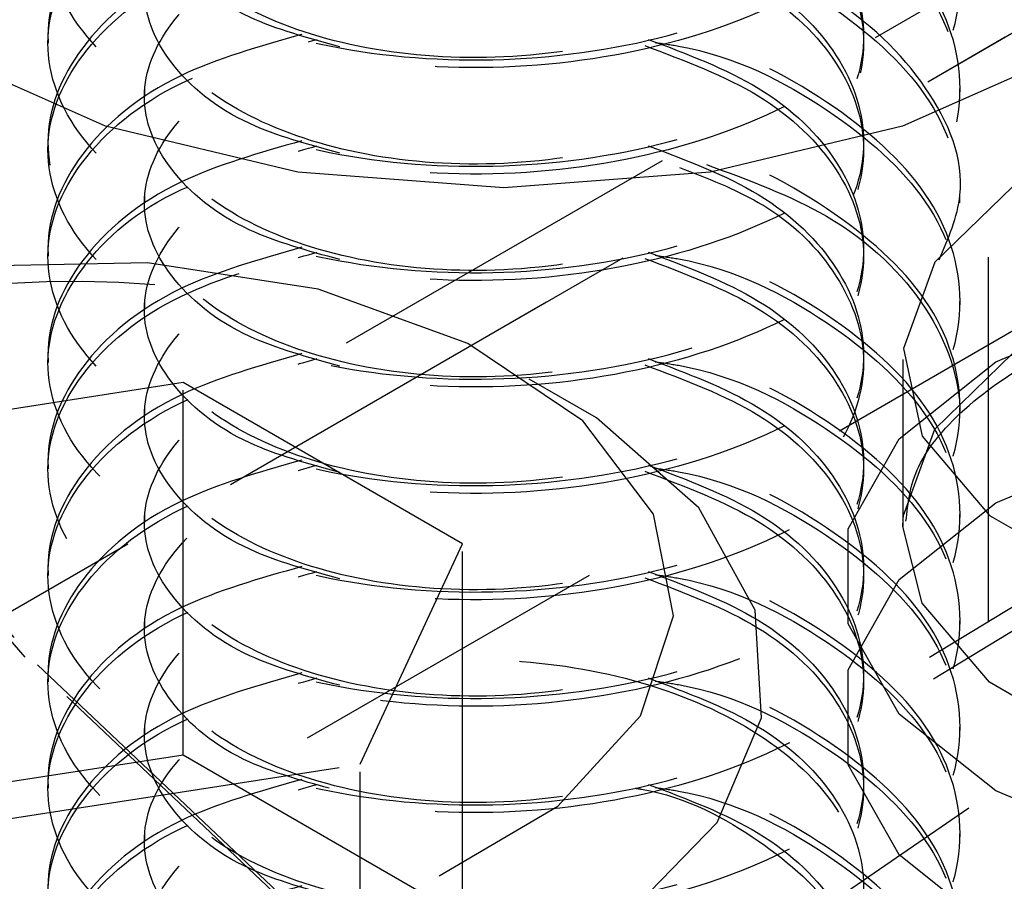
# Model space of a CAD drawing. Header units: inches. Extents: x 1907 to 2452, y -210 to -54.
# Tile 236 of 256: x 1996.502 to 1996.772, y -195.369 to -195.133. Entities that reach past the tile are written whole.
import ezdxf

# ---------------------------------------------------------------- set-up
doc = ezdxf.new("R2010")
doc.units = ezdxf.units.IN
doc.header["$LTSCALE"] = 0.5
doc.header["$MEASUREMENT"] = 0
doc.linetypes.add('HIDDEN', pattern=[0.225, 0.15, -0.075])
doc.layers.add('SID-M-H', color=4, linetype='HIDDEN')

msp = doc.modelspace()

# ---------------------------------------------------------------- linework, layer by layer
at = {"layer": 'SID-M-H'}
for p, q in [((1996.7371, -195.13797), (1997.70235, -194.58074)), ((1997.63872, -194.63797), (1996.75142, -195.1502)), ((1996.75145, -195.15011), (1997.58853, -194.66687)), ((1996.72722, -195.24574), (1997.56544, -194.76185)), ((1996.76807, -196.0982), (1996.76807, -195.05302)), ((1996.51025, -195.13745), (1996.51025, -195.13958)), ((1996.526, -195.16226), (1996.48075, -195.14222)), ((1996.78976, -195.14222), (1996.7445, -195.16226)), ((1996.53667, -195.15203), (1996.53667, -195.15416)), ((1996.76025, -195.15416), (1996.76025, -195.15203)), ((1996.5787, -195.17486), (1996.526, -195.16226)), ((1996.59205, -195.2217), (1996.69115, -195.1645)), ((1996.7445, -195.16226), (1996.69181, -195.17486)), ((1996.51025, -195.16661), (1996.51025, -195.16874)), ((1996.63525, -195.17916), (1996.5787, -195.17486)), ((1996.69181, -195.17486), (1996.63525, -195.17916)), ((1996.77476, -195.1788), (1996.75332, -195.19957)), ((1996.53667, -195.18119), (1996.53667, -195.18332)), ((1996.76025, -195.18332), (1996.76025, -195.18119)), ((1996.51025, -195.19577), (1996.51025, -195.1979)), ((1996.56029, -195.26047), (1996.66765, -195.19849)), ((1996.66781, -195.19847), (1996.56057, -195.26037)), ((1996.75332, -195.19957), (1996.74472, -195.22324)), ((1996.5375, -195.19972), (1996.48909, -195.20077)), ((1996.58429, -195.20696), (1996.5375, -195.19972)), ((1996.6253, -195.22184), (1996.58429, -195.20696)), ((1996.53667, -195.21035), (1996.53667, -195.21248)), ((1996.76025, -195.21248), (1996.76025, -195.21035)), ((1996.77004, -195.2269), (1996.80648, -195.21161)), ((1996.6569, -195.24303), (1996.6253, -195.22184)), ((1996.74472, -195.22324), (1996.7499, -195.24723)), ((1996.50396, -195.30781), (1996.43195, -195.22446)), ((1996.51025, -195.22494), (1996.51025, -195.22706)), ((1996.74462, -195.22627), (1996.74462, -195.272)), ((1996.75332, -195.2453), (1996.77476, -195.22453)), ((1996.43552, -195.22673), (1996.50737, -195.30991)), ((1996.74355, -195.24794), (1996.77004, -195.2269)), ((1996.66062, -195.24222), (1996.64217, -195.23159)), ((1996.54732, -195.23258), (1996.44276, -195.24875)), ((1996.62387, -195.27677), (1996.54732, -195.23258)), ((1996.54732, -195.33465), (1996.54732, -195.23258)), ((1996.53667, -195.23952), (1996.53667, -195.24164)), ((1996.76025, -195.24164), (1996.76025, -195.23952)), ((1996.68863, -195.26687), (1996.66062, -195.24222)), ((1996.67627, -195.26866), (1996.6569, -195.24303)), ((1996.74472, -195.26897), (1996.75332, -195.2453)), ((1996.72963, -195.27268), (1996.74355, -195.24794)), ((1996.7499, -195.24723), (1996.7683, -195.26896)), ((1996.77004, -195.26548), (1996.80648, -195.25019)), ((1996.51025, -195.2541), (1996.51025, -195.25622)), ((1995.36891, -195.92781), (1996.51697, -195.26505)), ((1996.70408, -195.29496), (1996.68863, -195.26687)), ((1996.74355, -195.28652), (1996.77004, -195.26548)), ((1996.53667, -195.26868), (1996.53667, -195.27081)), ((1996.68169, -195.29645), (1996.67627, -195.26866)), ((1996.74466, -195.27011), (1996.74472, -195.26897)), ((1996.81848, -195.26742), (1996.75191, -195.30788)), ((1996.76025, -195.27081), (1996.76025, -195.26868)), ((1996.7683, -195.26896), (1996.79792, -195.28606)), ((1996.74462, -195.272), (1996.74466, -195.27011)), ((1996.7499, -195.29296), (1996.74462, -195.272)), ((1996.75298, -195.31376), (1996.82124, -195.27221)), ((1996.72963, -195.29869), (1996.72963, -195.27268)), ((1996.5321, -195.27681), (1994.8209, -196.26466)), ((1995.17445, -196.06049), (1996.5324, -195.27657)), ((1996.59585, -195.33713), (1996.62387, -195.27677)), ((1996.62387, -195.37883), (1996.62387, -195.27677)), ((1996.51025, -195.28326), (1996.51025, -195.28539)), ((1995.36891, -196.02988), (1996.65867, -195.28532)), ((1996.87675, -195.2833), (1996.76267, -195.34916)), ((1996.72963, -195.31126), (1996.74355, -195.28652)), ((1996.7683, -195.31468), (1996.7499, -195.29296)), ((1996.67268, -195.32392), (1996.68169, -195.29645)), ((1996.70582, -195.32442), (1996.70408, -195.29496)), ((1996.53667, -195.29784), (1996.53667, -195.29997)), ((1996.74355, -195.32342), (1996.72963, -195.29869)), ((1996.76025, -195.29997), (1996.76025, -195.29784)), ((1996.58811, -195.38727), (1996.50396, -195.30781)), ((1996.50737, -195.30991), (1996.59135, -195.3892)), ((1996.51025, -195.31242), (1996.51025, -195.31455)), ((1996.72963, -195.33726), (1996.72963, -195.31126)), ((1996.7068, -195.49708), (1996.7068, -195.31335)), ((1996.79792, -195.33178), (1996.7683, -195.31468)), ((1996.77004, -195.34446), (1996.74355, -195.32342)), ((1996.65005, -195.34865), (1996.67268, -195.32392)), ((1996.69373, -195.35306), (1996.70582, -195.32442)), ((1996.53667, -195.327), (1996.53667, -195.32913)), ((1996.76025, -195.32913), (1996.76025, -195.327)), ((1996.54732, -195.33465), (1996.44276, -195.35082)), ((1996.49129, -195.35331), (1996.59585, -195.33713)), ((1996.62387, -195.37883), (1996.54732, -195.33465)), ((1996.59585, -195.4392), (1996.59585, -195.33713)), ((1996.74355, -195.362), (1996.72963, -195.33726)), ((1996.51025, -195.34158), (1996.51025, -195.34371)), ((1996.80648, -195.35975), (1996.77004, -195.34446)), ((1996.61752, -195.36768), (1996.65005, -195.34865)), ((1996.76267, -195.34916), (1996.65882, -195.42043)), ((1996.6687, -195.37876), (1996.69373, -195.35306)), ((1996.53667, -195.35617), (1996.53667, -195.35829)), ((1996.76025, -195.35829), (1996.76025, -195.35617)), ((1996.77004, -195.38304), (1996.74355, -195.362))]:
    msp.add_line(p, q, dxfattribs=at)
for centre, radius, start, end in [((1997.97394, -197.32298), 2.35391, 97.41196, 121.32847), ((1996.51754, -195.4889), 0.28401, 85.556, 117.4275)]:
    msp.add_arc(centre, radius, start, end, dxfattribs=at)
for points, knots in [([(1996.57988, -195.02049), (1996.56823, -195.0238), (1996.54227, -195.03118), (1996.51693, -195.05279), (1996.50696, -195.07908), (1996.51678, -195.10565), (1996.54456, -195.12783), (1996.58617, -195.14206), (1996.63525, -195.14587), (1996.68434, -195.13841), (1996.72594, -195.12055), (1996.75375, -195.09469), (1996.76349, -195.06459), (1996.75383, -195.03421), (1996.72565, -195.00922), (1996.69725, -194.99435), (1996.6793, -194.99181), (1996.67739, -194.99154)], [0, 0, 0, 0, 0.058434, 0.130204, 0.201974, 0.273743, 0.345513, 0.417283, 0.489053, 0.560823, 0.632592, 0.704362, 0.776132, 0.847902, 0.919672, 0.991442, 1, 1, 1, 1]), ([(1996.67668, -194.99355), (1996.67883, -194.99386), (1996.69703, -194.99641), (1996.72566, -195.01133), (1996.75382, -195.03634), (1996.76349, -195.06672), (1996.75375, -195.09681), (1996.72594, -195.12267), (1996.68434, -195.14054), (1996.63525, -195.148), (1996.58617, -195.14419), (1996.54456, -195.12996), (1996.51678, -195.10778), (1996.50695, -195.0812), (1996.51694, -195.05493), (1996.54203, -195.03345), (1996.56766, -195.02615), (1996.57898, -195.02293)], [0, 0, 0, 0, 0.009629, 0.081437, 0.153245, 0.225053, 0.296861, 0.36867, 0.440478, 0.512286, 0.584094, 0.655902, 0.72771, 0.799518, 0.871326, 0.943134, 1, 1, 1, 1]), ([(1996.57988, -195.04965), (1996.56823, -195.05297), (1996.54227, -195.06034), (1996.51693, -195.08195), (1996.50696, -195.10824), (1996.51678, -195.13481), (1996.54456, -195.15699), (1996.58617, -195.17122), (1996.63525, -195.17504), (1996.68434, -195.16758), (1996.72594, -195.14971), (1996.75375, -195.12385), (1996.76349, -195.09375), (1996.75383, -195.06337), (1996.72565, -195.03838), (1996.69725, -195.02351), (1996.6793, -195.02097), (1996.67739, -195.0207)], [0, 0, 0, 0, 0.058434, 0.130204, 0.201974, 0.273743, 0.345513, 0.417283, 0.489053, 0.560823, 0.632592, 0.704362, 0.776132, 0.847902, 0.919672, 0.991442, 1, 1, 1, 1]), ([(1996.67806, -195.02293), (1996.67974, -195.02317), (1996.69746, -195.0257), (1996.72564, -195.04052), (1996.75383, -195.06549), (1996.76349, -195.09588), (1996.75375, -195.12598), (1996.72594, -195.15184), (1996.68434, -195.1697), (1996.63525, -195.17716), (1996.58617, -195.17335), (1996.54456, -195.15912), (1996.51678, -195.13694), (1996.50695, -195.11036), (1996.51694, -195.08409), (1996.54203, -195.06262), (1996.56766, -195.05532), (1996.57898, -195.05209)], [0, 0, 0, 0, 0.007569, 0.079526, 0.151484, 0.223441, 0.295399, 0.367356, 0.439314, 0.511271, 0.583229, 0.655186, 0.727144, 0.799101, 0.871059, 0.943016, 1, 1, 1, 1]), ([(1996.67475, -195.02186), (1996.68546, -195.02589), (1996.7075, -195.03417), (1996.72862, -195.05507), (1996.73643, -195.0791), (1996.7287, -195.1033), (1996.70678, -195.12406), (1996.67396, -195.13854), (1996.63525, -195.14481), (1996.59655, -195.14219), (1996.56373, -195.13135), (1996.54182, -195.11424), (1996.53404, -195.09365), (1996.54204, -195.07339), (1996.55994, -195.05783), (1996.57759, -195.05285), (1996.58405, -195.05103)], [0, 0, 0, 0, 0.06985, 0.143796, 0.217743, 0.29169, 0.365636, 0.439583, 0.513529, 0.587476, 0.661422, 0.735369, 0.809316, 0.883262, 0.957209, 1, 1, 1, 1]), ([(1996.67127, -195.02293), (1996.67184, -195.02302), (1996.68502, -195.0251), (1996.7065, -195.03692), (1996.72877, -195.05691), (1996.73641, -195.08133), (1996.7286, -195.10528), (1996.708, -195.12583), (1996.68668, -195.13388), (1996.67668, -195.13766)], [0, 0, 0, 0, 0.007639, 0.17628, 0.344922, 0.513563, 0.682204, 0.850846, 1, 1, 1, 1]), ([(1996.57988, -195.07882), (1996.56823, -195.08213), (1996.54227, -195.0895), (1996.51693, -195.11112), (1996.50696, -195.1374), (1996.51678, -195.16397), (1996.54456, -195.18615), (1996.58617, -195.20039), (1996.63525, -195.2042), (1996.68434, -195.19674), (1996.72594, -195.17887), (1996.75375, -195.15301), (1996.76349, -195.12292), (1996.75383, -195.09253), (1996.72565, -195.06754), (1996.69725, -195.05267), (1996.6793, -195.05013), (1996.67739, -195.04986)], [0, 0, 0, 0, 0.058434, 0.130204, 0.201974, 0.273743, 0.345513, 0.417283, 0.489053, 0.560823, 0.632592, 0.704362, 0.776132, 0.847902, 0.919672, 0.991442, 1, 1, 1, 1]), ([(1996.67475, -195.05103), (1996.68546, -195.05505), (1996.7075, -195.06334), (1996.72862, -195.08423), (1996.73643, -195.10826), (1996.7287, -195.13246), (1996.70678, -195.15322), (1996.67396, -195.1677), (1996.63525, -195.17397), (1996.59655, -195.17135), (1996.56373, -195.16051), (1996.54182, -195.14341), (1996.53404, -195.12281), (1996.54204, -195.10255), (1996.55994, -195.08699), (1996.57759, -195.08201), (1996.58405, -195.08019)], [0, 0, 0, 0, 0.06985, 0.143796, 0.217743, 0.29169, 0.365636, 0.439583, 0.513529, 0.587476, 0.661422, 0.735369, 0.809316, 0.883262, 0.957209, 1, 1, 1, 1]), ([(1996.67806, -195.05209), (1996.67974, -195.05233), (1996.69746, -195.05486), (1996.72564, -195.06968), (1996.75383, -195.09465), (1996.76349, -195.12504), (1996.75375, -195.15514), (1996.72594, -195.181), (1996.68434, -195.19887), (1996.63525, -195.20632), (1996.58617, -195.20251), (1996.54456, -195.18828), (1996.51678, -195.1661), (1996.50695, -195.13953), (1996.51694, -195.11325), (1996.54203, -195.09178), (1996.56766, -195.08448), (1996.57898, -195.08125)], [0, 0, 0, 0, 0.007569, 0.079526, 0.151484, 0.223441, 0.295399, 0.367356, 0.439314, 0.511271, 0.583229, 0.655186, 0.727144, 0.799101, 0.871059, 0.943016, 1, 1, 1, 1]), ([(1996.59022, -195.14054), (1996.58153, -195.13816), (1996.56156, -195.13268), (1996.54197, -195.11622), (1996.53402, -195.09583), (1996.542, -195.07548), (1996.56079, -195.05945), (1996.57965, -195.05421), (1996.58729, -195.05209)], [0, 0, 0, 0, 0.141532, 0.324973, 0.508414, 0.691855, 0.875296, 1, 1, 1, 1]), ([(1996.67127, -195.05209), (1996.67184, -195.05218), (1996.68502, -195.05427), (1996.7065, -195.06608), (1996.72877, -195.08608), (1996.73641, -195.11049), (1996.7286, -195.13445), (1996.708, -195.15499), (1996.68668, -195.16304), (1996.67668, -195.16682)], [0, 0, 0, 0, 0.0076389, 0.1762803, 0.3449216, 0.513563, 0.6822044, 0.8508458, 1, 1, 1, 1]), ([(1996.57586, -195.10935), (1996.56567, -195.11228), (1996.54121, -195.11932), (1996.51698, -195.14031), (1996.50694, -195.16655), (1996.51678, -195.19314), (1996.54456, -195.21532), (1996.58617, -195.22955), (1996.63525, -195.23336), (1996.68434, -195.2259), (1996.72594, -195.20803), (1996.75375, -195.18217), (1996.76349, -195.15208), (1996.75383, -195.12169), (1996.72565, -195.0967), (1996.69725, -195.08183), (1996.6793, -195.07929), (1996.67739, -195.07902)], [0, 0, 0, 0, 0.051682, 0.123966, 0.196251, 0.268535, 0.34082, 0.413104, 0.485389, 0.557673, 0.629958, 0.702242, 0.774527, 0.846811, 0.919096, 0.99138, 1, 1, 1, 1]), ([(1996.67475, -195.08019), (1996.68546, -195.08421), (1996.7075, -195.0925), (1996.72862, -195.11339), (1996.73643, -195.13742), (1996.7287, -195.16163), (1996.70678, -195.18238), (1996.67396, -195.19686), (1996.63525, -195.20313), (1996.59655, -195.20051), (1996.56373, -195.18967), (1996.54183, -195.17257), (1996.53403, -195.15196), (1996.54211, -195.13177), (1996.55883, -195.1168), (1996.57491, -195.11216), (1996.57988, -195.11072)], [0, 0, 0, 0, 0.07053, 0.145197, 0.219863, 0.29453, 0.369196, 0.443863, 0.51853, 0.593196, 0.667863, 0.742529, 0.817196, 0.891862, 0.966529, 1, 1, 1, 1]), ([(1996.67806, -195.08125), (1996.67974, -195.08149), (1996.69746, -195.08402), (1996.72564, -195.09885), (1996.75383, -195.12382), (1996.76349, -195.15421), (1996.75375, -195.1843), (1996.72594, -195.21016), (1996.68434, -195.22803), (1996.63525, -195.23549), (1996.58617, -195.23167), (1996.54456, -195.21744), (1996.51678, -195.19526), (1996.50695, -195.16869), (1996.51694, -195.14241), (1996.54203, -195.12094), (1996.56766, -195.11364), (1996.57898, -195.11041)], [0, 0, 0, 0, 0.007569, 0.079526, 0.151484, 0.223441, 0.295399, 0.367356, 0.439314, 0.511271, 0.583229, 0.655186, 0.727144, 0.799101, 0.871059, 0.943016, 1, 1, 1, 1]), ([(1996.59022, -195.1697), (1996.58153, -195.16732), (1996.56156, -195.16184), (1996.54197, -195.14538), (1996.53402, -195.12499), (1996.542, -195.10464), (1996.56079, -195.08861), (1996.57965, -195.08337), (1996.58729, -195.08125)], [0, 0, 0, 0, 0.141532, 0.324973, 0.508414, 0.691855, 0.875296, 1, 1, 1, 1]), ([(1996.67127, -195.08125), (1996.67184, -195.08134), (1996.68502, -195.08343), (1996.7065, -195.09525), (1996.72877, -195.11524), (1996.73641, -195.13965), (1996.7286, -195.16361), (1996.708, -195.18415), (1996.68668, -195.1922), (1996.67668, -195.19599)], [0, 0, 0, 0, 0.007639, 0.17628, 0.344922, 0.513563, 0.682204, 0.850846, 1, 1, 1, 1]), ([(1996.67806, -195.11041), (1996.67974, -195.11065), (1996.69746, -195.11318), (1996.72564, -195.12801), (1996.75383, -195.15298), (1996.76349, -195.18337), (1996.75375, -195.21346), (1996.72594, -195.23932), (1996.68434, -195.25719), (1996.63525, -195.26465), (1996.58617, -195.26084), (1996.54456, -195.24661), (1996.51677, -195.22442), (1996.50696, -195.19786), (1996.51691, -195.17155), (1996.54285, -195.14959), (1996.56964, -195.14203), (1996.5821, -195.13851)], [0, 0, 0, 0, 0.007527, 0.079088, 0.15065, 0.222211, 0.293772, 0.365334, 0.436895, 0.508456, 0.580018, 0.651579, 0.72314, 0.794702, 0.866263, 0.937824, 1, 1, 1, 1]), ([(1996.67739, -195.11052), (1996.68713, -195.11421), (1996.70819, -195.12218), (1996.72859, -195.14257), (1996.73643, -195.16658), (1996.72869, -195.19079), (1996.70678, -195.21154), (1996.67396, -195.22603), (1996.63525, -195.23229), (1996.59655, -195.22967), (1996.56373, -195.21883), (1996.54182, -195.20173), (1996.53404, -195.18114), (1996.54204, -195.16088), (1996.55994, -195.14531), (1996.57759, -195.14034), (1996.58405, -195.13851)], [0, 0, 0, 0, 0.064151, 0.13855, 0.21295, 0.28735, 0.361749, 0.436149, 0.510549, 0.584948, 0.659348, 0.733747, 0.808147, 0.882547, 0.956946, 1, 1, 1, 1]), ([(1996.75451, -195.19897), (1996.75705, -195.19307), (1996.76381, -195.1774), (1996.75314, -195.1511), (1996.72658, -195.12488), (1996.69796, -195.1145), (1996.68377, -195.10935)], [0, 0, 0, 0, 0.168352, 0.447131, 0.725909, 1, 1, 1, 1]), ([(1996.59022, -195.19886), (1996.58153, -195.19648), (1996.56156, -195.191), (1996.54197, -195.17454), (1996.534, -195.15414), (1996.54207, -195.13384), (1996.55967, -195.11843), (1996.57695, -195.11354), (1996.58306, -195.1118)], [0, 0, 0, 0, 0.14505, 0.333051, 0.521052, 0.709054, 0.897055, 1, 1, 1, 1]), ([(1996.67382, -195.11106), (1996.68486, -195.11521), (1996.70726, -195.1236), (1996.72862, -195.14466), (1996.73645, -195.16874), (1996.72859, -195.19279), (1996.708, -195.21331), (1996.68668, -195.22137), (1996.67668, -195.22515)], [0, 0, 0, 0, 0.166236, 0.336934, 0.507632, 0.678329, 0.849027, 1, 1, 1, 1]), ([(1996.57988, -195.13714), (1996.56823, -195.14045), (1996.54227, -195.14783), (1996.51693, -195.16944), (1996.50696, -195.19573), (1996.51677, -195.2223), (1996.54457, -195.24448), (1996.58616, -195.25871), (1996.63532, -195.26254), (1996.6841, -195.255), (1996.72621, -195.23767), (1996.7419, -195.22024), (1996.74957, -195.21172)], [0, 0, 0, 0, 0.083326, 0.185669, 0.288012, 0.390355, 0.492698, 0.595041, 0.697384, 0.799726, 0.902069, 1, 1, 1, 1]), ([(1996.57988, -195.1663), (1996.56823, -195.16961), (1996.54227, -195.17699), (1996.51693, -195.1986), (1996.50696, -195.22489), (1996.51678, -195.25146), (1996.54456, -195.27364), (1996.58617, -195.28787), (1996.63525, -195.29168), (1996.68434, -195.28423), (1996.72594, -195.26636), (1996.75375, -195.2405), (1996.76349, -195.2104), (1996.75383, -195.18002), (1996.72565, -195.15503), (1996.69725, -195.14016), (1996.6793, -195.13762), (1996.67739, -195.13735)], [0, 0, 0, 0, 0.058434, 0.130204, 0.201974, 0.273743, 0.345513, 0.417283, 0.489053, 0.560823, 0.632592, 0.704362, 0.776132, 0.847902, 0.919672, 0.991442, 1, 1, 1, 1]), ([(1996.67668, -195.13936), (1996.67883, -195.13967), (1996.69703, -195.14222), (1996.72566, -195.15714), (1996.75382, -195.18215), (1996.76349, -195.21253), (1996.75375, -195.24262), (1996.72594, -195.26848), (1996.68434, -195.28635), (1996.63525, -195.29381), (1996.58618, -195.29), (1996.54456, -195.27577), (1996.51678, -195.25359), (1996.50692, -195.22699), (1996.51705, -195.20081), (1996.53994, -195.18055), (1996.56258, -195.17392), (1996.57104, -195.17144)], [0, 0, 0, 0, 0.009766, 0.082598, 0.15543, 0.228262, 0.301094, 0.373926, 0.446758, 0.51959, 0.592422, 0.665254, 0.738086, 0.810918, 0.88375, 0.956582, 1, 1, 1, 1]), ([(1996.67475, -195.13851), (1996.68546, -195.14254), (1996.7075, -195.15082), (1996.72862, -195.17172), (1996.73643, -195.19574), (1996.7287, -195.21995), (1996.70678, -195.24071), (1996.67396, -195.25519), (1996.63525, -195.26146), (1996.59655, -195.25883), (1996.56373, -195.24799), (1996.54182, -195.23089), (1996.53404, -195.2103), (1996.54204, -195.19004), (1996.55994, -195.17448), (1996.57759, -195.1695), (1996.58405, -195.16767)], [0, 0, 0, 0, 0.06985, 0.143796, 0.217743, 0.29169, 0.365636, 0.439583, 0.513529, 0.587476, 0.661422, 0.735369, 0.809316, 0.883262, 0.957209, 1, 1, 1, 1]), ([(1996.67382, -195.14022), (1996.68486, -195.14437), (1996.70726, -195.15277), (1996.72862, -195.17383), (1996.73645, -195.19791), (1996.72859, -195.22195), (1996.708, -195.24247), (1996.68668, -195.25053), (1996.67668, -195.25431)], [0, 0, 0, 0, 0.166236, 0.336934, 0.507632, 0.678329, 0.849027, 1, 1, 1, 1]), ([(1996.59022, -195.22803), (1996.58153, -195.22564), (1996.56156, -195.22017), (1996.54197, -195.20371), (1996.534, -195.1833), (1996.54207, -195.163), (1996.55967, -195.1476), (1996.57695, -195.1427), (1996.58306, -195.14097)], [0, 0, 0, 0, 0.14505, 0.333051, 0.521052, 0.709054, 0.897055, 1, 1, 1, 1]), ([(1996.57988, -195.19547), (1996.56823, -195.19878), (1996.54227, -195.20615), (1996.51693, -195.22776), (1996.50696, -195.25405), (1996.51678, -195.28062), (1996.54456, -195.3028), (1996.58617, -195.31703), (1996.63525, -195.32085), (1996.68434, -195.31339), (1996.72594, -195.29552), (1996.75375, -195.26966), (1996.76349, -195.23957), (1996.75383, -195.20918), (1996.72565, -195.18419), (1996.69725, -195.16932), (1996.6793, -195.16678), (1996.67739, -195.16651)], [0, 0, 0, 0, 0.058434, 0.130204, 0.201974, 0.273743, 0.345513, 0.417283, 0.489053, 0.560823, 0.632592, 0.704362, 0.776132, 0.847902, 0.919672, 0.991442, 1, 1, 1, 1]), ([(1996.67475, -195.16767), (1996.68546, -195.1717), (1996.7075, -195.17998), (1996.72862, -195.20088), (1996.73643, -195.22491), (1996.7287, -195.24911), (1996.70678, -195.26987), (1996.67396, -195.28435), (1996.63525, -195.29062), (1996.59655, -195.288), (1996.56373, -195.27716), (1996.54182, -195.26005), (1996.53404, -195.23946), (1996.54204, -195.2192), (1996.55994, -195.20364), (1996.57759, -195.19866), (1996.58405, -195.19684)], [0, 0, 0, 0, 0.06985, 0.143796, 0.217743, 0.29169, 0.365636, 0.439583, 0.513529, 0.587476, 0.661422, 0.735369, 0.809316, 0.883262, 0.957209, 1, 1, 1, 1]), ([(1996.59022, -195.25719), (1996.58153, -195.2548), (1996.56156, -195.24933), (1996.54198, -195.23287), (1996.53397, -195.21244), (1996.54218, -195.19225), (1996.55801, -195.17772), (1996.57293, -195.17332), (1996.57683, -195.17218)], [0, 0, 0, 0, 0.150567, 0.345718, 0.54087, 0.736021, 0.931172, 1, 1, 1, 1]), ([(1996.69073, -195.1728), (1996.70234, -195.17708), (1996.72827, -195.18665), (1996.75358, -195.21167), (1996.76355, -195.2416), (1996.75373, -195.27181), (1996.72595, -195.29764), (1996.68433, -195.31552), (1996.63525, -195.32297), (1996.58617, -195.31916), (1996.54456, -195.30493), (1996.51677, -195.28275), (1996.50696, -195.25618), (1996.51691, -195.22987), (1996.54285, -195.20792), (1996.56964, -195.20035), (1996.5821, -195.19684)], [0, 0, 0, 0, 0.059325, 0.132422, 0.205519, 0.278616, 0.351713, 0.42481, 0.497908, 0.571005, 0.644102, 0.717199, 0.790296, 0.863393, 0.93649, 1, 1, 1, 1]), ([(1996.68332, -195.1736), (1996.69092, -195.17653), (1996.70974, -195.1838), (1996.72851, -195.20306), (1996.73648, -195.22705), (1996.72857, -195.25111), (1996.70819, -195.27149), (1996.68713, -195.27947), (1996.67739, -195.28316)], [0, 0, 0, 0, 0.122157, 0.3027, 0.483243, 0.663785, 0.844328, 1, 1, 1, 1]), ([(1996.57988, -195.22463), (1996.56823, -195.22794), (1996.54227, -195.23532), (1996.51693, -195.25693), (1996.50696, -195.28321), (1996.51678, -195.30978), (1996.54456, -195.33197), (1996.58617, -195.3462), (1996.63525, -195.35001), (1996.68434, -195.34255), (1996.72594, -195.32468), (1996.75375, -195.29882), (1996.76349, -195.26873), (1996.75383, -195.23834), (1996.72565, -195.21335), (1996.69725, -195.19848), (1996.6793, -195.19594), (1996.67739, -195.19567)], [0, 0, 0, 0, 0.058434, 0.130204, 0.201974, 0.273743, 0.345513, 0.417283, 0.489053, 0.560823, 0.632592, 0.704362, 0.776132, 0.847902, 0.919672, 0.991442, 1, 1, 1, 1]), ([(1996.67475, -195.19684), (1996.68546, -195.20086), (1996.7075, -195.20915), (1996.72862, -195.23004), (1996.73643, -195.25407), (1996.7287, -195.27827), (1996.70678, -195.29903), (1996.67396, -195.31351), (1996.63525, -195.31978), (1996.59655, -195.31716), (1996.56373, -195.30632), (1996.54182, -195.28922), (1996.53404, -195.26862), (1996.54204, -195.24837), (1996.55994, -195.2328), (1996.57759, -195.22782), (1996.58405, -195.226)], [0, 0, 0, 0, 0.0698499, 0.1437965, 0.217743, 0.2916896, 0.3656361, 0.4395827, 0.5135293, 0.5874758, 0.6614224, 0.735369, 0.8093155, 0.8832621, 0.9572087, 1, 1, 1, 1]), ([(1996.67668, -195.19769), (1996.67883, -195.19799), (1996.69703, -195.20054), (1996.72566, -195.21546), (1996.75382, -195.24047), (1996.76349, -195.27085), (1996.75375, -195.30095), (1996.72594, -195.32681), (1996.68434, -195.34468), (1996.63525, -195.35214), (1996.58617, -195.34832), (1996.54456, -195.33409), (1996.51677, -195.31191), (1996.50696, -195.28534), (1996.51691, -195.25904), (1996.54285, -195.23708), (1996.56964, -195.22952), (1996.5821, -195.226)], [0, 0, 0, 0, 0.009576, 0.08099, 0.152403, 0.223817, 0.295231, 0.366644, 0.438058, 0.509471, 0.580885, 0.652298, 0.723712, 0.795126, 0.866539, 0.937953, 1, 1, 1, 1]), ([(1996.59022, -195.28635), (1996.58153, -195.28397), (1996.56156, -195.27849), (1996.54197, -195.26203), (1996.534, -195.24163), (1996.54207, -195.22133), (1996.55967, -195.20592), (1996.57695, -195.20102), (1996.58306, -195.19929)], [0, 0, 0, 0, 0.14505, 0.333051, 0.521052, 0.709054, 0.897055, 1, 1, 1, 1]), ([(1996.67382, -195.19855), (1996.68486, -195.20269), (1996.70726, -195.21109), (1996.72862, -195.23215), (1996.73645, -195.25623), (1996.72859, -195.28028), (1996.708, -195.30079), (1996.68668, -195.30885), (1996.67668, -195.31263)], [0, 0, 0, 0, 0.166236, 0.336934, 0.507632, 0.678329, 0.849027, 1, 1, 1, 1]), ([(1996.74545, -195.27051), (1996.74598, -195.2656), (1996.74707, -195.25543), (1996.76154, -195.23811), (1996.78653, -195.2219), (1996.82074, -195.21039), (1996.85642, -195.20479), (1996.87934, -195.2063), (1996.88905, -195.20694)], [0, 0, 0, 0, 0.158269, 0.32776, 0.509097, 0.688181, 0.867882, 1, 1, 1, 1]), ([(1996.57988, -195.25379), (1996.56823, -195.2571), (1996.54227, -195.26448), (1996.51693, -195.28609), (1996.50696, -195.31237), (1996.51678, -195.33895), (1996.54456, -195.36113), (1996.58617, -195.37536), (1996.63525, -195.37917), (1996.68434, -195.37171), (1996.72594, -195.35384), (1996.75375, -195.32798), (1996.76349, -195.29789), (1996.75383, -195.26751), (1996.72565, -195.24251), (1996.69725, -195.22764), (1996.6793, -195.2251), (1996.67739, -195.22483)], [0, 0, 0, 0, 0.058434, 0.130204, 0.201974, 0.273743, 0.345513, 0.417283, 0.489053, 0.560823, 0.632592, 0.704362, 0.776132, 0.847902, 0.919672, 0.991442, 1, 1, 1, 1]), ([(1996.67475, -195.226), (1996.68546, -195.23002), (1996.7075, -195.23831), (1996.72862, -195.2592), (1996.73643, -195.28323), (1996.7287, -195.30744), (1996.70678, -195.32819), (1996.67396, -195.34268), (1996.63525, -195.34894), (1996.59655, -195.34632), (1996.56373, -195.33548), (1996.54182, -195.31838), (1996.53404, -195.29779), (1996.54204, -195.27753), (1996.55994, -195.26196), (1996.57759, -195.25699), (1996.58405, -195.25516)], [0, 0, 0, 0, 0.0698499, 0.1437965, 0.217743, 0.2916896, 0.3656361, 0.4395827, 0.5135293, 0.5874758, 0.6614224, 0.735369, 0.8093155, 0.8832621, 0.9572087, 1, 1, 1, 1]), ([(1996.67668, -195.22685), (1996.67883, -195.22715), (1996.69703, -195.22971), (1996.72566, -195.24462), (1996.75382, -195.26964), (1996.76349, -195.30001), (1996.75375, -195.33011), (1996.72594, -195.35597), (1996.68434, -195.37384), (1996.63525, -195.3813), (1996.58617, -195.37749), (1996.54456, -195.36325), (1996.51677, -195.34107), (1996.50696, -195.31451), (1996.51691, -195.2882), (1996.54285, -195.26624), (1996.56964, -195.25868), (1996.5821, -195.25516)], [0, 0, 0, 0, 0.009576, 0.08099, 0.152403, 0.223817, 0.295231, 0.366644, 0.438058, 0.509471, 0.580885, 0.652298, 0.723712, 0.795126, 0.866539, 0.937953, 1, 1, 1, 1]), ([(1996.59022, -195.31551), (1996.58153, -195.31313), (1996.56156, -195.30765), (1996.54197, -195.29119), (1996.534, -195.27079), (1996.54207, -195.25049), (1996.55967, -195.23508), (1996.57695, -195.23019), (1996.58306, -195.22845)], [0, 0, 0, 0, 0.14505, 0.333051, 0.521052, 0.709054, 0.897055, 1, 1, 1, 1]), ([(1996.67382, -195.22771), (1996.68486, -195.23185), (1996.70726, -195.24025), (1996.72863, -195.26133), (1996.7364, -195.28532), (1996.72877, -195.30972), (1996.7065, -195.32972), (1996.68502, -195.34153), (1996.67184, -195.34362), (1996.67127, -195.34371)], [0, 0, 0, 0, 0.1617941, 0.3279302, 0.4940663, 0.6602024, 0.8263385, 0.9924746, 1, 1, 1, 1]), ([(1996.57988, -195.28295), (1996.56823, -195.28626), (1996.54227, -195.29364), (1996.51693, -195.31525), (1996.50696, -195.34154), (1996.51678, -195.36811), (1996.54456, -195.39029), (1996.58617, -195.40452), (1996.63525, -195.40833), (1996.68434, -195.40087), (1996.72594, -195.38301), (1996.75375, -195.35715), (1996.76349, -195.32705), (1996.75383, -195.29667), (1996.72565, -195.27168), (1996.69725, -195.25681), (1996.6793, -195.25427), (1996.67739, -195.254)], [0, 0, 0, 0, 0.058434, 0.130204, 0.201974, 0.273743, 0.345513, 0.417283, 0.489053, 0.560823, 0.632592, 0.704362, 0.776132, 0.847902, 0.919672, 0.991442, 1, 1, 1, 1]), ([(1996.67668, -195.25601), (1996.67883, -195.25631), (1996.69703, -195.25887), (1996.72566, -195.27379), (1996.75382, -195.2988), (1996.76349, -195.32918), (1996.75375, -195.35927), (1996.72594, -195.38513), (1996.68434, -195.403), (1996.63525, -195.41046), (1996.58617, -195.40665), (1996.54456, -195.39242), (1996.51677, -195.37023), (1996.50696, -195.34367), (1996.51691, -195.31736), (1996.54285, -195.29541), (1996.56964, -195.28784), (1996.5821, -195.28432)], [0, 0, 0, 0, 0.0095761, 0.0809897, 0.1524033, 0.2238169, 0.2952305, 0.3666441, 0.4380577, 0.5094713, 0.5808849, 0.6522985, 0.7237121, 0.7951257, 0.8665392, 0.9379528, 1, 1, 1, 1]), ([(1996.67475, -195.25516), (1996.68546, -195.25919), (1996.7075, -195.26747), (1996.72862, -195.28836), (1996.73643, -195.31239), (1996.7287, -195.3366), (1996.70678, -195.35735), (1996.67396, -195.37184), (1996.63525, -195.3781), (1996.59655, -195.37548), (1996.56373, -195.36464), (1996.54182, -195.34754), (1996.53404, -195.32695), (1996.54204, -195.30669), (1996.55994, -195.29112), (1996.57759, -195.28615), (1996.58405, -195.28432)], [0, 0, 0, 0, 0.06985, 0.143796, 0.217743, 0.29169, 0.365636, 0.439583, 0.513529, 0.587476, 0.661422, 0.735369, 0.809316, 0.883262, 0.957209, 1, 1, 1, 1]), ([(1996.58729, -195.34371), (1996.57965, -195.34159), (1996.56079, -195.33635), (1996.54201, -195.32033), (1996.53399, -195.29996), (1996.54207, -195.27965), (1996.55967, -195.26424), (1996.57695, -195.25935), (1996.58306, -195.25761)], [0, 0, 0, 0, 0.130047, 0.321347, 0.512647, 0.703948, 0.895248, 1, 1, 1, 1]), ([(1996.67382, -195.25687), (1996.68486, -195.26102), (1996.70726, -195.26942), (1996.72862, -195.29048), (1996.73645, -195.31455), (1996.72859, -195.3386), (1996.708, -195.35912), (1996.68668, -195.36718), (1996.67668, -195.37096)], [0, 0, 0, 0, 0.166236, 0.336934, 0.507632, 0.678329, 0.849027, 1, 1, 1, 1]), ([(1996.57988, -195.31211), (1996.56823, -195.31543), (1996.54227, -195.3228), (1996.51693, -195.34441), (1996.50696, -195.3707), (1996.51678, -195.39727), (1996.54456, -195.41945), (1996.58617, -195.43368), (1996.63525, -195.4375), (1996.68434, -195.43004), (1996.72594, -195.41217), (1996.75375, -195.38631), (1996.76349, -195.35621), (1996.75383, -195.32583), (1996.72565, -195.30084), (1996.69725, -195.28597), (1996.6793, -195.28343), (1996.67739, -195.28316)], [0, 0, 0, 0, 0.058434, 0.130204, 0.201974, 0.273743, 0.345513, 0.417283, 0.489053, 0.560823, 0.632592, 0.704362, 0.776132, 0.847902, 0.919672, 0.991442, 1, 1, 1, 1]), ([(1996.67668, -195.28518), (1996.67883, -195.28548), (1996.69703, -195.28803), (1996.72566, -195.30295), (1996.75382, -195.32796), (1996.76349, -195.35834), (1996.75375, -195.38844), (1996.72594, -195.41429), (1996.68434, -195.43216), (1996.63525, -195.43962), (1996.58617, -195.43581), (1996.54456, -195.42158), (1996.51677, -195.3994), (1996.50696, -195.37283), (1996.51691, -195.34652), (1996.54285, -195.32457), (1996.56964, -195.317), (1996.5821, -195.31349)], [0, 0, 0, 0, 0.009576, 0.08099, 0.152403, 0.223817, 0.295231, 0.366644, 0.438058, 0.509471, 0.580885, 0.652298, 0.723712, 0.795126, 0.866539, 0.937953, 1, 1, 1, 1]), ([(1996.67475, -195.28432), (1996.68546, -195.28835), (1996.7075, -195.29663), (1996.72862, -195.31753), (1996.73643, -195.34156), (1996.7287, -195.36576), (1996.70678, -195.38652), (1996.67396, -195.401), (1996.63525, -195.40727), (1996.59655, -195.40465), (1996.56373, -195.39381), (1996.54182, -195.3767), (1996.53404, -195.35611), (1996.54204, -195.33585), (1996.55994, -195.32029), (1996.57759, -195.31531), (1996.58405, -195.31349)], [0, 0, 0, 0, 0.06985, 0.143796, 0.217743, 0.29169, 0.365636, 0.439583, 0.513529, 0.587476, 0.661422, 0.735369, 0.809316, 0.883262, 0.957209, 1, 1, 1, 1]), ([(1996.59022, -195.37384), (1996.58153, -195.37145), (1996.56156, -195.36598), (1996.54197, -195.34952), (1996.534, -195.32911), (1996.54207, -195.30882), (1996.55967, -195.29341), (1996.57695, -195.28851), (1996.58306, -195.28678)], [0, 0, 0, 0, 0.14505, 0.333051, 0.521052, 0.709054, 0.897055, 1, 1, 1, 1]), ([(1996.67382, -195.28604), (1996.68486, -195.29018), (1996.70726, -195.29858), (1996.72862, -195.31964), (1996.73645, -195.34372), (1996.72859, -195.36776), (1996.708, -195.38828), (1996.68668, -195.39634), (1996.67668, -195.40012)], [0, 0, 0, 0, 0.166236, 0.336934, 0.507632, 0.678329, 0.849027, 1, 1, 1, 1]), ([(1996.59022, -195.403), (1996.58153, -195.40062), (1996.56156, -195.39514), (1996.54195, -195.37866), (1996.53407, -195.35833), (1996.54182, -195.33776), (1996.56373, -195.32065), (1996.59655, -195.30981), (1996.63525, -195.30719), (1996.67396, -195.31346), (1996.70678, -195.32794), (1996.72869, -195.3487), (1996.73643, -195.37291), (1996.7286, -195.39692), (1996.708, -195.41745), (1996.68668, -195.4255), (1996.67668, -195.42928)], [0, 0, 0, 0, 0.056498, 0.129726, 0.202954, 0.276182, 0.34941, 0.422638, 0.495866, 0.569094, 0.642322, 0.71555, 0.788778, 0.862006, 0.935234, 1, 1, 1, 1]), ([(1996.57988, -195.34128), (1996.56823, -195.34459), (1996.54227, -195.35196), (1996.51693, -195.37358), (1996.50696, -195.39986), (1996.51678, -195.42643), (1996.54456, -195.44861), (1996.58617, -195.46285), (1996.63525, -195.46666), (1996.68434, -195.4592), (1996.72594, -195.44133), (1996.75375, -195.41547), (1996.76349, -195.38538), (1996.75383, -195.35499), (1996.72565, -195.33), (1996.69725, -195.31513), (1996.6793, -195.31259), (1996.67739, -195.31232)], [0, 0, 0, 0, 0.058434, 0.130204, 0.201974, 0.273743, 0.345513, 0.417283, 0.489053, 0.560823, 0.632592, 0.704362, 0.776132, 0.847902, 0.919672, 0.991442, 1, 1, 1, 1]), ([(1996.67668, -195.31434), (1996.67883, -195.31464), (1996.69703, -195.31719), (1996.72566, -195.33211), (1996.75382, -195.35712), (1996.76349, -195.3875), (1996.75375, -195.4176), (1996.72594, -195.44346), (1996.68434, -195.46132), (1996.63525, -195.46878), (1996.58617, -195.46497), (1996.54456, -195.45074), (1996.51677, -195.42856), (1996.50696, -195.40199), (1996.51691, -195.37569), (1996.54285, -195.35373), (1996.56964, -195.34616), (1996.5821, -195.34265)], [0, 0, 0, 0, 0.009576, 0.08099, 0.152403, 0.223817, 0.295231, 0.366644, 0.438058, 0.509471, 0.580885, 0.652298, 0.723712, 0.795126, 0.866539, 0.937953, 1, 1, 1, 1]), ([(1996.67475, -195.31349), (1996.68546, -195.31751), (1996.7075, -195.3258), (1996.72862, -195.34669), (1996.73643, -195.37072), (1996.7287, -195.39492), (1996.70678, -195.41568), (1996.67396, -195.43016), (1996.63525, -195.43643), (1996.59655, -195.43381), (1996.56373, -195.42297), (1996.54182, -195.40587), (1996.53404, -195.38527), (1996.54204, -195.36501), (1996.55994, -195.34945), (1996.57759, -195.34447), (1996.58405, -195.34265)], [0, 0, 0, 0, 0.06985, 0.143796, 0.217743, 0.29169, 0.365636, 0.439583, 0.513529, 0.587476, 0.661422, 0.735369, 0.809316, 0.883262, 0.957209, 1, 1, 1, 1]), ([(1996.57988, -195.37044), (1996.56823, -195.37375), (1996.54227, -195.38113), (1996.51693, -195.40274), (1996.50696, -195.42902), (1996.51678, -195.45559), (1996.54456, -195.47778), (1996.58617, -195.49201), (1996.63525, -195.49582), (1996.68434, -195.48836), (1996.72594, -195.47049), (1996.75375, -195.44463), (1996.76349, -195.41454), (1996.75383, -195.38415), (1996.72565, -195.35916), (1996.69725, -195.34429), (1996.6793, -195.34175), (1996.67739, -195.34148)], [0, 0, 0, 0, 0.058434, 0.130204, 0.201974, 0.273743, 0.345513, 0.417283, 0.489053, 0.560823, 0.632592, 0.704362, 0.776132, 0.847902, 0.919672, 0.991442, 1, 1, 1, 1]), ([(1996.67475, -195.34265), (1996.68546, -195.34667), (1996.7075, -195.35496), (1996.72862, -195.37585), (1996.73643, -195.39988), (1996.7287, -195.42408), (1996.70678, -195.44484), (1996.67396, -195.45932), (1996.63525, -195.46559), (1996.59655, -195.46297), (1996.56373, -195.45213), (1996.54182, -195.43503), (1996.53404, -195.41443), (1996.54204, -195.39418), (1996.55994, -195.37861), (1996.57759, -195.37363), (1996.58405, -195.37181)], [0, 0, 0, 0, 0.06985, 0.143796, 0.217743, 0.29169, 0.365636, 0.439583, 0.513529, 0.587476, 0.661422, 0.735369, 0.809316, 0.883262, 0.957209, 1, 1, 1, 1]), ([(1996.67668, -195.3435), (1996.67883, -195.3438), (1996.69703, -195.34636), (1996.72566, -195.36127), (1996.75382, -195.38628), (1996.76349, -195.41666), (1996.75375, -195.44676), (1996.72594, -195.47262), (1996.68434, -195.49049), (1996.63525, -195.49795), (1996.58617, -195.49413), (1996.54456, -195.4799), (1996.51677, -195.45772), (1996.50696, -195.43115), (1996.51691, -195.40485), (1996.54285, -195.38289), (1996.56964, -195.37533), (1996.5821, -195.37181)], [0, 0, 0, 0, 0.009576, 0.08099, 0.152403, 0.223817, 0.295231, 0.366644, 0.438058, 0.509471, 0.580885, 0.652298, 0.723712, 0.795126, 0.866539, 0.937953, 1, 1, 1, 1]), ([(1996.59022, -195.43216), (1996.58153, -195.42978), (1996.56156, -195.4243), (1996.54197, -195.40784), (1996.53402, -195.38745), (1996.542, -195.3671), (1996.56079, -195.35107), (1996.57965, -195.34583), (1996.58729, -195.34371)], [0, 0, 0, 0, 0.141532, 0.324973, 0.508414, 0.691855, 0.875296, 1, 1, 1, 1]), ([(1996.67127, -195.34371), (1996.67184, -195.3438), (1996.68502, -195.34589), (1996.7065, -195.35771), (1996.72877, -195.3777), (1996.73641, -195.40211), (1996.7286, -195.42607), (1996.708, -195.44661), (1996.68668, -195.45466), (1996.67668, -195.45844)], [0, 0, 0, 0, 0.007639, 0.17628, 0.344922, 0.513563, 0.682204, 0.850846, 1, 1, 1, 1])]:
    msp.add_open_spline(points, degree=3, knots=knots, dxfattribs=at)

doc.saveas('drawing.dxf')
